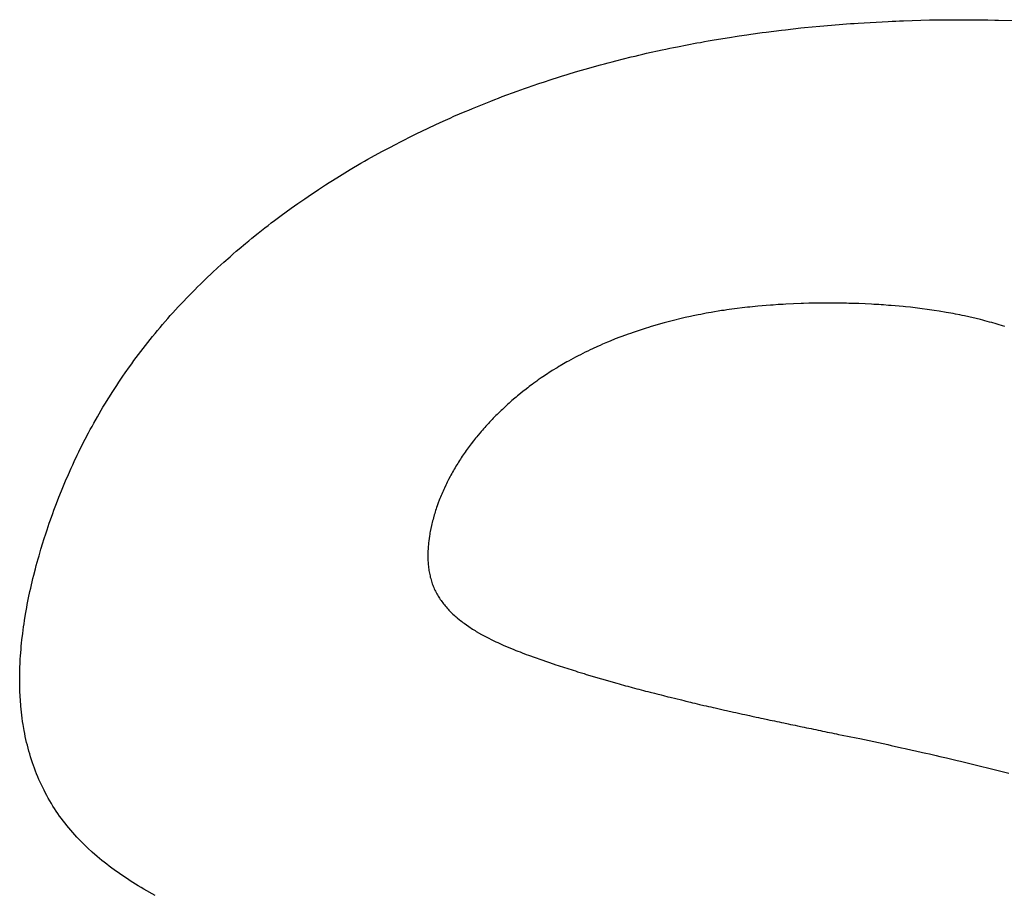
# Model space of a CAD drawing. Header units: inches. Extents: x 749 to 1245, y 24 to 374.
# Tile 108 of 145: x 1137.592 to 1138.316, y 175.784 to 176.427. Entities that reach past the tile are written whole.
import ezdxf

# ---------------------------------------------------------------- set-up
doc = ezdxf.new("R2010")
doc.units = ezdxf.units.IN
doc.header["$LTSCALE"] = 5
doc.header["$MEASUREMENT"] = 0
doc.layers.add('AM_0', color=7, linetype='CONTINUOUS', lineweight=30)

msp = doc.modelspace()

# ---------------------------------------------------------------- linework, layer by layer
at = {"layer": 'AM_0', "color": 253, "linetype": 'Continuous', "true_color": 0xadadad}
for p, q in [((1138.17461, 176.42129), (1138.18023, 176.42176)), ((1138.18023, 176.42176), (1138.18306, 176.42208)), ((1138.18306, 176.42208), (1138.19711, 176.42325)), ((1138.19711, 176.42325), (1138.1999, 176.42341)), ((1138.1999, 176.42341), (1138.20271, 176.42364)), ((1138.20271, 176.42364), (1138.2055, 176.4238)), ((1138.2055, 176.4238), (1138.20831, 176.42403)), ((1138.20831, 176.42403), (1138.23061, 176.42529)), ((1138.23061, 176.42529), (1138.23337, 176.42537)), ((1138.23337, 176.42537), (1138.23616, 176.42552)), ((1138.23616, 176.42552), (1138.23892, 176.4256)), ((1138.23892, 176.4256), (1138.2417, 176.42576)), ((1138.2417, 176.42576), (1138.26098, 176.42631)), ((1138.26098, 176.42631), (1138.26371, 176.42631)), ((1138.26371, 176.42631), (1138.26646, 176.42638)), ((1138.26646, 176.42638), (1138.26919, 176.42638)), ((1138.26919, 176.42638), (1138.27193, 176.42646)), ((1138.27193, 176.42646), (1138.27737, 176.42646)), ((1138.27737, 176.42646), (1138.28011, 176.42654)), ((1138.28011, 176.42654), (1138.29077, 176.42654)), ((1138.29077, 176.42654), (1138.29336, 176.42646)), ((1138.29336, 176.42646), (1138.29859, 176.42646)), ((1138.29859, 176.42646), (1138.30118, 176.42638)), ((1138.30118, 176.42638), (1138.3038, 176.42638)), ((1138.3038, 176.42638), (1138.30897, 176.42623)), ((1138.30897, 176.42623), (1138.31159, 176.42623)), ((1138.31159, 176.42623), (1138.32453, 176.42584)), ((1138.11801, 176.41416), (1138.12086, 176.41463)), ((1138.12086, 176.41463), (1138.12651, 176.41542)), ((1138.12651, 176.41542), (1138.12937, 176.41589)), ((1138.12937, 176.41589), (1138.13787, 176.41706)), ((1138.13787, 176.41706), (1138.14069, 176.41738)), ((1138.14069, 176.41738), (1138.14636, 176.41816)), ((1138.14636, 176.41816), (1138.15201, 176.41879)), ((1138.15201, 176.41879), (1138.15485, 176.41918)), ((1138.15485, 176.41918), (1138.16615, 176.42043)), ((1138.16615, 176.42043), (1138.16896, 176.42067)), ((1138.16896, 176.42067), (1138.17461, 176.42129)), ((1138.07546, 176.40664), (1138.08964, 176.40939)), ((1138.08964, 176.40939), (1138.09247, 176.40986)), ((1138.09247, 176.40986), (1138.09532, 176.4104)), ((1138.09532, 176.4104), (1138.09814, 176.41087)), ((1138.09814, 176.41087), (1138.10099, 176.41142)), ((1138.10099, 176.41142), (1138.11518, 176.41377)), ((1138.11518, 176.41377), (1138.11801, 176.41416)), ((1138.0443, 176.39975), (1138.04714, 176.40046)), ((1138.04714, 176.40046), (1138.04996, 176.40108)), ((1138.04996, 176.40108), (1138.0528, 176.40179)), ((1138.0528, 176.40179), (1138.06413, 176.40429)), ((1138.06413, 176.40429), (1138.06694, 176.40484)), ((1138.06694, 176.40484), (1138.06979, 176.40547)), ((1138.06979, 176.40547), (1138.07261, 176.40602)), ((1138.07261, 176.40602), (1138.07546, 176.40664)), ((1138.0077, 176.39019), (1138.01894, 176.39333)), ((1138.01894, 176.39333), (1138.02174, 176.39403)), ((1138.02174, 176.39403), (1138.02456, 176.39482)), ((1138.02456, 176.39482), (1138.02737, 176.39552)), ((1138.02737, 176.39552), (1138.03021, 176.3963)), ((1138.03021, 176.3963), (1138.04149, 176.39912)), ((1138.04149, 176.39912), (1138.0443, 176.39975)), ((1137.9909, 176.38518), (1137.9937, 176.38604)), ((1137.9937, 176.38604), (1137.99648, 176.38683)), ((1137.99648, 176.38683), (1138.00209, 176.38855)), ((1138.00209, 176.38855), (1138.00488, 176.38933)), ((1138.00488, 176.38933), (1138.0077, 176.39019)), ((1137.96864, 176.3779), (1137.97419, 176.37978)), ((1137.97419, 176.37978), (1137.97694, 176.38064)), ((1137.97694, 176.38064), (1137.98254, 176.38252)), ((1137.98254, 176.38252), (1137.98809, 176.38424)), ((1137.98809, 176.38424), (1137.9909, 176.38518)), ((1137.94654, 176.36991), (1137.95756, 176.37398)), ((1137.95756, 176.37398), (1137.96031, 176.37492)), ((1137.96031, 176.37492), (1137.96308, 176.37594)), ((1137.96308, 176.37594), (1137.96584, 176.37688)), ((1137.96584, 176.37688), (1137.96864, 176.3779)), ((1137.92466, 176.36121), (1137.9383, 176.36669)), ((1137.9383, 176.36669), (1137.94105, 176.36779)), ((1137.94105, 176.36779), (1137.94378, 176.36881)), ((1137.94378, 176.36881), (1137.94654, 176.36991)), ((1137.9111, 176.35541), (1137.91923, 176.35894)), ((1137.91923, 176.35894), (1137.92193, 176.36004)), ((1137.92193, 176.36004), (1137.92466, 176.36121)), ((1137.887, 176.34429), (1137.89765, 176.3493)), ((1137.89765, 176.3493), (1137.90303, 176.35181)), ((1137.90303, 176.35181), (1137.90839, 176.35416)), ((1137.90839, 176.35416), (1137.9111, 176.35541)), ((1137.8817, 176.34171), (1137.88434, 176.34296)), ((1137.88434, 176.34296), (1137.887, 176.34429)), ((1137.86334, 176.33231), (1137.86853, 176.33497)), ((1137.86853, 176.33497), (1137.87117, 176.33638)), ((1137.87117, 176.33638), (1137.8817, 176.34171)), ((1137.85041, 176.32526), (1137.85813, 176.32949)), ((1137.85813, 176.32949), (1137.86334, 176.33231)), ((1137.83474, 176.31617), (1137.84264, 176.32087)), ((1137.84264, 176.32087), (1137.84528, 176.32236)), ((1137.84528, 176.32236), (1137.84782, 176.32377)), ((1137.84782, 176.32377), (1137.85041, 176.32526)), ((1137.82693, 176.31147), (1137.83474, 176.31617)), ((1137.81659, 176.30489), (1137.81918, 176.30661)), ((1137.81918, 176.30661), (1137.82174, 176.30818)), ((1137.82174, 176.30818), (1137.82693, 176.31147)), ((1137.80641, 176.29823), (1137.80894, 176.29988)), ((1137.80894, 176.29988), (1137.81149, 176.3016)), ((1137.81149, 176.3016), (1137.81659, 176.30489)), ((1137.79386, 176.28954), (1137.79636, 176.29134)), ((1137.79636, 176.29134), (1137.80136, 176.29479)), ((1137.80136, 176.29479), (1137.80641, 176.29823)), ((1137.784, 176.28241), (1137.79139, 176.28781)), ((1137.79139, 176.28781), (1137.79386, 176.28954)), ((1137.77433, 176.27512), (1137.77672, 176.27693)), ((1137.77672, 176.27693), (1137.77915, 176.27881)), ((1137.77915, 176.27881), (1137.784, 176.28241)), ((1137.76247, 176.26572), (1137.76717, 176.26948)), ((1137.76717, 176.26948), (1137.77192, 176.27324)), ((1137.77192, 176.27324), (1137.77433, 176.27512)), ((1137.75781, 176.26189), (1137.76012, 176.26377)), ((1137.76012, 176.26377), (1137.76247, 176.26572)), ((1137.74865, 176.25413), (1137.75093, 176.25609)), ((1137.75093, 176.25609), (1137.75319, 176.25797)), ((1137.75319, 176.25797), (1137.75781, 176.26189)), ((1137.7397, 176.24614), (1137.74192, 176.24818)), ((1137.74192, 176.24818), (1137.74638, 176.25209)), ((1137.74638, 176.25209), (1137.74865, 176.25413)), ((1137.73314, 176.24011), (1137.73751, 176.24418)), ((1137.73751, 176.24418), (1137.7397, 176.24614)), ((1137.72462, 176.23196), (1137.72884, 176.23604)), ((1137.72884, 176.23604), (1137.73314, 176.24011)), ((1137.71631, 176.22358), (1137.72044, 176.22781)), ((1137.72044, 176.22781), (1137.72251, 176.22985)), ((1137.72251, 176.22985), (1137.72462, 176.23196)), ((1137.71026, 176.21724), (1137.71226, 176.21935)), ((1137.71226, 176.21935), (1137.71427, 176.22147)), ((1137.71427, 176.22147), (1137.71631, 176.22358)), ((1137.70438, 176.21089), (1137.70828, 176.21512)), ((1137.70828, 176.21512), (1137.71026, 176.21724)), ((1138.10794, 176.21238), (1138.10032, 176.21113)), ((1138.10983, 176.21261), (1138.10794, 176.21238)), ((1138.11175, 176.21293), (1138.10983, 176.21261)), ((1138.11364, 176.21316), (1138.11175, 176.21293)), ((1138.11556, 176.21348), (1138.11364, 176.21316)), ((1138.12695, 176.21489), (1138.11556, 176.21348)), ((1138.12882, 176.21504), (1138.12695, 176.21489)), ((1138.13072, 176.21528), (1138.12882, 176.21504)), ((1138.13261, 176.21543), (1138.13072, 176.21528)), ((1138.13452, 176.21567), (1138.13261, 176.21543)), ((1138.14395, 176.21645), (1138.13452, 176.21567)), ((1138.14581, 176.21653), (1138.14395, 176.21645)), ((1138.14959, 176.21684), (1138.14581, 176.21653)), ((1138.15333, 176.217), (1138.14959, 176.21684)), ((1138.15523, 176.21716), (1138.15333, 176.217)), ((1138.16646, 176.21763), (1138.15523, 176.21716)), ((1138.1683, 176.21763), (1138.16646, 176.21763)), ((1138.17205, 176.21778), (1138.1683, 176.21763)), ((1138.1739, 176.21778), (1138.17205, 176.21778)), ((1138.17578, 176.21786), (1138.1739, 176.21778)), ((1138.18133, 176.21786), (1138.17578, 176.21786)), ((1138.18321, 176.21794), (1138.18133, 176.21786)), ((1138.18876, 176.21794), (1138.18321, 176.21794)), ((1138.19059, 176.21786), (1138.18876, 176.21794)), ((1138.19614, 176.21786), (1138.19059, 176.21786)), ((1138.19797, 176.21778), (1138.19614, 176.21786)), ((1138.19982, 176.21778), (1138.19797, 176.21778)), ((1138.20165, 176.21771), (1138.19982, 176.21778)), ((1138.2035, 176.21771), (1138.20165, 176.21771)), ((1138.20716, 176.21755), (1138.2035, 176.21771)), ((1138.20901, 176.21755), (1138.20716, 176.21755)), ((1138.21812, 176.21716), (1138.20901, 176.21755)), ((1138.21992, 176.217), (1138.21812, 176.21716)), ((1138.22356, 176.21684), (1138.21992, 176.217)), ((1138.22536, 176.21669), (1138.22356, 176.21684)), ((1138.22718, 176.21661), (1138.22536, 176.21669)), ((1138.23077, 176.2163), (1138.22718, 176.21661)), ((1138.23259, 176.21622), (1138.23077, 176.2163)), ((1138.24154, 176.21543), (1138.23259, 176.21622)), ((1138.2433, 176.2152), (1138.24154, 176.21543)), ((1138.24688, 176.21489), (1138.2433, 176.2152)), ((1138.25039, 176.21442), (1138.24688, 176.21489)), ((1138.25217, 176.21426), (1138.25039, 176.21442)), ((1138.2627, 176.21285), (1138.25217, 176.21426)), ((1138.26442, 176.21254), (1138.2627, 176.21285)), ((1138.26791, 176.21207), (1138.26442, 176.21254)), ((1138.27307, 176.21113), (1138.26791, 176.21207)), ((1137.69675, 176.2022), (1137.69863, 176.20439)), ((1137.69863, 176.20439), (1137.70054, 176.20658)), ((1137.70054, 176.20658), (1137.70244, 176.2087)), ((1137.70244, 176.2087), (1137.70438, 176.21089)), ((1138.06965, 176.20447), (1138.06771, 176.20392)), ((1138.08118, 176.20729), (1138.06965, 176.20447)), ((1138.085, 176.20807), (1138.08118, 176.20729)), ((1138.08693, 176.20854), (1138.085, 176.20807)), ((1138.09075, 176.20932), (1138.08693, 176.20854)), ((1138.09265, 176.20964), (1138.09075, 176.20932)), ((1138.09649, 176.21042), (1138.09265, 176.20964)), ((1138.09839, 176.21073), (1138.09649, 176.21042)), ((1138.10032, 176.21113), (1138.09839, 176.21073)), ((1138.2748, 176.21089), (1138.27307, 176.21113)), ((1138.27823, 176.21026), (1138.2748, 176.21089)), ((1138.27992, 176.20987), (1138.27823, 176.21026)), ((1138.28333, 176.20925), (1138.27992, 176.20987)), ((1138.28502, 176.20885), (1138.28333, 176.20925)), ((1138.28672, 176.20854), (1138.28502, 176.20885)), ((1138.29841, 176.2058), (1138.28672, 176.20854)), ((1138.30005, 176.20533), (1138.29841, 176.2058)), ((1138.30171, 176.20494), (1138.30005, 176.20533)), ((1138.30498, 176.204), (1138.30171, 176.20494)), ((1137.69125, 176.19569), (1137.69307, 176.19789)), ((1137.69307, 176.19789), (1137.69489, 176.2)), ((1137.69489, 176.2), (1137.69675, 176.2022)), ((1138.05241, 176.19953), (1138.04291, 176.1964)), ((1138.05431, 176.20008), (1138.05241, 176.19953)), ((1138.05623, 176.20071), (1138.05431, 176.20008)), ((1138.06581, 176.20345), (1138.05623, 176.20071)), ((1138.06771, 176.20392), (1138.06581, 176.20345)), ((1138.30663, 176.20361), (1138.30498, 176.204)), ((1138.30989, 176.20267), (1138.30663, 176.20361)), ((1138.31149, 176.20212), (1138.30989, 176.20267)), ((1138.31471, 176.20118), (1138.31149, 176.20212)), ((1138.3163, 176.20063), (1138.31471, 176.20118)), ((1137.68414, 176.18684), (1137.68764, 176.19123)), ((1137.68764, 176.19123), (1137.68942, 176.19342)), ((1137.68942, 176.19342), (1137.69125, 176.19569)), ((1138.02599, 176.18998), (1138.02415, 176.18927)), ((1138.02974, 176.19154), (1138.02599, 176.18998)), ((1138.03723, 176.19436), (1138.02974, 176.19154)), ((1138.03912, 176.19507), (1138.03723, 176.19436)), ((1138.04099, 176.19569), (1138.03912, 176.19507)), ((1138.04291, 176.1964), (1138.04099, 176.19569)), ((1137.6807, 176.18238), (1137.6824, 176.18457)), ((1137.6824, 176.18457), (1137.68414, 176.18684)), ((1138.00951, 176.18269), (1138.00769, 176.18175)), ((1138.01132, 176.18355), (1138.00951, 176.18269)), ((1138.01311, 176.18434), (1138.01132, 176.18355)), ((1138.01678, 176.18606), (1138.01311, 176.18434)), ((1138.0186, 176.18684), (1138.01678, 176.18606)), ((1138.02046, 176.1877), (1138.0186, 176.18684)), ((1138.02415, 176.18927), (1138.02046, 176.1877)), ((1137.67402, 176.17337), (1137.67567, 176.17564)), ((1137.67567, 176.17564), (1137.67899, 176.18011)), ((1137.67899, 176.18011), (1137.6807, 176.18238)), ((1137.99704, 176.17627), (1137.99528, 176.17525)), ((1138.00056, 176.17815), (1137.99704, 176.17627)), ((1138.00235, 176.17909), (1138.00056, 176.17815)), ((1138.0041, 176.17995), (1138.00235, 176.17909)), ((1138.0059, 176.18089), (1138.0041, 176.17995)), ((1138.00769, 176.18175), (1138.0059, 176.18089)), ((1137.66919, 176.16655), (1137.67239, 176.1711)), ((1137.67239, 176.1711), (1137.67402, 176.17337)), ((1137.98341, 176.16828), (1137.98224, 176.16749)), ((1137.98692, 176.17039), (1137.98341, 176.16828)), ((1137.98812, 176.17118), (1137.98692, 176.17039)), ((1137.9893, 176.17188), (1137.98812, 176.17118)), ((1137.99047, 176.17251), (1137.9893, 176.17188)), ((1137.99409, 176.17462), (1137.99047, 176.17251)), ((1137.99528, 176.17525), (1137.99409, 176.17462)), ((1137.66454, 176.15974), (1137.66608, 176.16201)), ((1137.66608, 176.16201), (1137.66762, 176.16428)), ((1137.66762, 176.16428), (1137.66919, 176.16655)), ((1137.97308, 176.16138), (1137.97194, 176.16052)), ((1137.97535, 176.16295), (1137.97308, 176.16138)), ((1137.97763, 176.16452), (1137.97535, 176.16295)), ((1137.97876, 176.16522), (1137.97763, 176.16452)), ((1137.97992, 176.16601), (1137.97876, 176.16522)), ((1137.98109, 176.16679), (1137.97992, 176.16601)), ((1137.98224, 176.16749), (1137.98109, 176.16679)), ((1137.66005, 176.15285), (1137.66152, 176.15512)), ((1137.66152, 176.15512), (1137.66302, 176.15739)), ((1137.66302, 176.15739), (1137.66454, 176.15974)), ((1137.96315, 176.15394), (1137.9621, 176.15316)), ((1137.96533, 176.15567), (1137.96315, 176.15394)), ((1137.96641, 176.15645), (1137.96533, 176.15567)), ((1137.96751, 176.15731), (1137.96641, 176.15645)), ((1137.9686, 176.15809), (1137.96751, 176.15731)), ((1137.96973, 176.15896), (1137.9686, 176.15809)), ((1137.97194, 176.16052), (1137.96973, 176.15896)), ((1137.65429, 176.1436), (1137.65714, 176.14822)), ((1137.65714, 176.14822), (1137.66005, 176.15285)), ((1137.95576, 176.14791), (1137.95371, 176.14619)), ((1137.95679, 176.14877), (1137.95576, 176.14791)), ((1137.95785, 176.14971), (1137.95679, 176.14877)), ((1137.95996, 176.15144), (1137.95785, 176.14971)), ((1137.9621, 176.15316), (1137.95996, 176.15144)), ((1137.6488, 176.13428), (1137.65288, 176.14125)), ((1137.65288, 176.14125), (1137.65429, 176.1436)), ((1137.94669, 176.13976), (1137.94574, 176.1389)), ((1137.94867, 176.14164), (1137.94669, 176.13976)), ((1137.94967, 176.14258), (1137.94867, 176.14164)), ((1137.95066, 176.14345), (1137.94967, 176.14258)), ((1137.95168, 176.14439), (1137.95066, 176.14345)), ((1137.95268, 176.14525), (1137.95168, 176.14439)), ((1137.95371, 176.14619), (1137.95268, 176.14525)), ((1137.64616, 176.12958), (1137.6488, 176.13428)), ((1137.93911, 176.13224), (1137.93729, 176.13036)), ((1137.94005, 176.13326), (1137.93911, 176.13224)), ((1137.94098, 176.1342), (1137.94005, 176.13326)), ((1137.94191, 176.13514), (1137.94098, 176.1342)), ((1137.94286, 176.13608), (1137.94191, 176.13514)), ((1137.94381, 176.13702), (1137.94286, 176.13608)), ((1137.94477, 176.13796), (1137.94381, 176.13702)), ((1137.94574, 176.1389), (1137.94477, 176.13796)), ((1137.64233, 176.12253), (1137.64359, 176.12488)), ((1137.64359, 176.12488), (1137.64486, 176.12723)), ((1137.64486, 176.12723), (1137.64616, 176.12958)), ((1137.93288, 176.12551), (1137.93201, 176.12449)), ((1137.93373, 176.12645), (1137.93288, 176.12551)), ((1137.93462, 176.12747), (1137.93373, 176.12645)), ((1137.93638, 176.12935), (1137.93462, 176.12747)), ((1137.93729, 176.13036), (1137.93638, 176.12935)), ((1137.63745, 176.11313), (1137.63985, 176.11783)), ((1137.63985, 176.11783), (1137.64233, 176.12253)), ((1137.92702, 176.11854), (1137.92541, 176.1165)), ((1137.92784, 176.11955), (1137.92702, 176.11854)), ((1137.92863, 176.12049), (1137.92784, 176.11955)), ((1137.93031, 176.12253), (1137.92863, 176.12049)), ((1137.93115, 176.12347), (1137.93031, 176.12253)), ((1137.93201, 176.12449), (1137.93115, 176.12347)), ((1137.63512, 176.10843), (1137.63745, 176.11313)), ((1137.92081, 176.11039), (1137.92008, 176.10937)), ((1137.92231, 176.11243), (1137.92081, 176.11039)), ((1137.92384, 176.11446), (1137.92231, 176.11243)), ((1137.92541, 176.1165), (1137.92384, 176.11446)), ((1137.63172, 176.1013), (1137.63396, 176.106)), ((1137.63396, 176.106), (1137.63512, 176.10843)), ((1137.91584, 176.10311), (1137.91517, 176.10209)), ((1137.91651, 176.10412), (1137.91584, 176.10311)), ((1137.91723, 176.10522), (1137.91651, 176.10412)), ((1137.91792, 176.10624), (1137.91723, 176.10522)), ((1137.91862, 176.10726), (1137.91792, 176.10624)), ((1137.91934, 176.10827), (1137.91862, 176.10726)), ((1137.92008, 176.10937), (1137.91934, 176.10827)), ((1137.62743, 176.09183), (1137.62954, 176.09653)), ((1137.62954, 176.09653), (1137.63064, 176.09895)), ((1137.63064, 176.09895), (1137.63172, 176.1013)), ((1137.9113, 176.09574), (1137.91067, 176.09465)), ((1137.9119, 176.09676), (1137.9113, 176.09574)), ((1137.91255, 176.09786), (1137.9119, 176.09676)), ((1137.91318, 176.09888), (1137.91255, 176.09786)), ((1137.91384, 176.09997), (1137.91318, 176.09888)), ((1137.91448, 176.10099), (1137.91384, 176.09997)), ((1137.91517, 176.10209), (1137.91448, 176.10099)), ((1137.62537, 176.08705), (1137.62743, 176.09183)), ((1137.90831, 176.09042), (1137.90718, 176.08822)), ((1137.90888, 176.09143), (1137.90831, 176.09042)), ((1137.90947, 176.09253), (1137.90888, 176.09143)), ((1137.91008, 176.09363), (1137.90947, 176.09253)), ((1137.91067, 176.09465), (1137.91008, 176.09363)), ((1137.62238, 176.07984), (1137.62337, 176.08227)), ((1137.62337, 176.08227), (1137.62537, 176.08705)), ((1137.90401, 176.08172), (1137.90353, 176.0807)), ((1137.90503, 176.08391), (1137.90401, 176.08172)), ((1137.90556, 176.08501), (1137.90503, 176.08391)), ((1137.9061, 176.08611), (1137.90556, 176.08501)), ((1137.90718, 176.08822), (1137.9061, 176.08611)), ((1137.61865, 176.07036), (1137.6205, 176.07514)), ((1137.6205, 176.07514), (1137.62238, 176.07984)), ((1137.90075, 176.07412), (1137.90032, 176.07303)), ((1137.9012, 176.07522), (1137.90075, 176.07412)), ((1137.90164, 176.07632), (1137.9012, 176.07522)), ((1137.9021, 176.07741), (1137.90164, 176.07632)), ((1137.90257, 176.07851), (1137.9021, 176.07741)), ((1137.90305, 176.07961), (1137.90257, 176.07851)), ((1137.90353, 176.0807), (1137.90305, 176.07961)), ((1137.61686, 176.06558), (1137.61773, 176.06793)), ((1137.61773, 176.06793), (1137.61865, 176.07036)), ((1137.89833, 176.06754), (1137.89797, 176.06645)), ((1137.89871, 176.06864), (1137.89833, 176.06754)), ((1137.8995, 176.07083), (1137.89871, 176.06864)), ((1137.90032, 176.07303), (1137.8995, 176.07083)), ((1137.61427, 176.05838), (1137.61598, 176.06316)), ((1137.61598, 176.06316), (1137.61686, 176.06558)), ((1137.89597, 176.05987), (1137.89567, 176.05877)), ((1137.89659, 176.06206), (1137.89597, 176.05987)), ((1137.89692, 176.06316), (1137.89659, 176.06206)), ((1137.89726, 176.06425), (1137.89692, 176.06316)), ((1137.89761, 176.06535), (1137.89726, 176.06425)), ((1137.89797, 176.06645), (1137.89761, 176.06535)), ((1137.61182, 176.05117), (1137.61343, 176.05595)), ((1137.61343, 176.05595), (1137.61427, 176.05838)), ((1137.89459, 176.05438), (1137.89408, 176.05211)), ((1137.89485, 176.05548), (1137.89459, 176.05438)), ((1137.89511, 176.05658), (1137.89485, 176.05548)), ((1137.89539, 176.05767), (1137.89511, 176.05658)), ((1137.89567, 176.05877), (1137.89539, 176.05767)), ((1137.60948, 176.04396), (1137.61105, 176.04882)), ((1137.61105, 176.04882), (1137.61182, 176.05117)), ((1137.89307, 176.04663), (1137.89274, 176.04443)), ((1137.89325, 176.04772), (1137.89307, 176.04663)), ((1137.89344, 176.04882), (1137.89325, 176.04772)), ((1137.89364, 176.04992), (1137.89344, 176.04882)), ((1137.89408, 176.05211), (1137.89364, 176.04992)), ((1137.60729, 176.03684), (1137.60874, 176.04161)), ((1137.60874, 176.04161), (1137.60948, 176.04396)), ((1137.89207, 176.03793), (1137.892, 176.03684)), ((1137.89216, 176.03903), (1137.89207, 176.03793)), ((1137.89226, 176.04013), (1137.89216, 176.03903)), ((1137.89234, 176.04114), (1137.89226, 176.04013)), ((1137.8926, 176.04334), (1137.89234, 176.04114)), ((1137.89274, 176.04443), (1137.8926, 176.04334)), ((1137.6052, 176.02963), (1137.60589, 176.03206)), ((1137.60589, 176.03206), (1137.60729, 176.03684)), ((1137.89188, 176.03362), (1137.89185, 176.03253)), ((1137.89185, 176.03253), (1137.89187, 176.03151)), ((1137.89187, 176.03151), (1137.89187, 176.03041)), ((1137.89191, 176.03472), (1137.89188, 176.03362)), ((1137.89193, 176.03574), (1137.89191, 176.03472)), ((1137.892, 176.03684), (1137.89193, 176.03574)), ((1137.60323, 176.02242), (1137.60388, 176.02485)), ((1137.60388, 176.02485), (1137.6052, 176.02963)), ((1137.89187, 176.03041), (1137.89191, 176.02939)), ((1137.89191, 176.02939), (1137.89196, 176.02838)), ((1137.89196, 176.02838), (1137.89201, 176.02728)), ((1137.89201, 176.02728), (1137.89209, 176.02626)), ((1137.89209, 176.02626), (1137.89218, 176.02524)), ((1137.89218, 176.02524), (1137.89229, 176.02422)), ((1137.89229, 176.02422), (1137.89242, 176.02321)), ((1137.89242, 176.02321), (1137.89255, 176.02219)), ((1137.60142, 176.01529), (1137.602, 176.01764)), ((1137.602, 176.01764), (1137.60323, 176.02242)), ((1137.89255, 176.02219), (1137.8927, 176.02117)), ((1137.8927, 176.02117), (1137.89286, 176.02015)), ((1137.89286, 176.02015), (1137.89305, 176.01913)), ((1137.89305, 176.01913), (1137.89324, 176.01811)), ((1137.89324, 176.01811), (1137.89347, 176.01717)), ((1137.89347, 176.01717), (1137.8937, 176.01616)), ((1137.8937, 176.01616), (1137.89396, 176.01522)), ((1137.59973, 176.00809), (1137.60029, 176.01052)), ((1137.60029, 176.01052), (1137.60084, 176.01287)), ((1137.60084, 176.01287), (1137.60142, 176.01529)), ((1137.89396, 176.01522), (1137.89422, 176.0142)), ((1137.89422, 176.0142), (1137.89451, 176.01326)), ((1137.89451, 176.01326), (1137.89482, 176.01232)), ((1137.89482, 176.01232), (1137.89514, 176.01138)), ((1137.89514, 176.01138), (1137.89549, 176.01044)), ((1137.89549, 176.01044), (1137.89584, 176.0095)), ((1137.89584, 176.0095), (1137.89624, 176.00864)), ((1137.59819, 176.00096), (1137.59921, 176.00574)), ((1137.59921, 176.00574), (1137.59973, 176.00809)), ((1137.89624, 176.00864), (1137.89662, 176.0077)), ((1137.89662, 176.0077), (1137.89703, 176.00676)), ((1137.89703, 176.00676), (1137.89748, 176.00589)), ((1137.89748, 176.00589), (1137.89794, 176.00503)), ((1137.89794, 176.00503), (1137.89838, 176.00409)), ((1137.89838, 176.00409), (1137.89887, 176.00323)), ((1137.89887, 176.00323), (1137.89938, 176.00237)), ((1137.89938, 176.00237), (1137.89993, 176.00159)), ((1137.89993, 176.00159), (1137.90046, 176.00072)), ((1137.59681, 175.99383), (1137.59725, 175.99618)), ((1137.59725, 175.99618), (1137.59819, 176.00096)), ((1137.90046, 176.00072), (1137.90101, 175.99986)), ((1137.90101, 175.99986), (1137.9016, 175.99908)), ((1137.9016, 175.99908), (1137.90217, 175.99822)), ((1137.90217, 175.99822), (1137.90278, 175.99743)), ((1137.90278, 175.99743), (1137.90341, 175.99665)), ((1137.90341, 175.99665), (1137.90404, 175.99587)), ((1137.90404, 175.99587), (1137.90469, 175.99508)), ((1137.90469, 175.99508), (1137.90535, 175.9943)), ((1137.90535, 175.9943), (1137.90602, 175.99352)), ((1137.59519, 175.98435), (1137.59596, 175.98905)), ((1137.59596, 175.98905), (1137.59681, 175.99383)), ((1137.90602, 175.99352), (1137.90671, 175.99273)), ((1137.90671, 175.99273), (1137.90742, 175.99203)), ((1137.90742, 175.99203), (1137.90813, 175.99125)), ((1137.90813, 175.99125), (1137.90887, 175.99054)), ((1137.90887, 175.99054), (1137.90959, 175.98976)), ((1137.90959, 175.98976), (1137.91035, 175.98905)), ((1137.91035, 175.98905), (1137.91112, 175.98835)), ((1137.91112, 175.98835), (1137.9119, 175.98764)), ((1137.9119, 175.98764), (1137.91268, 175.98694)), ((1137.59448, 175.97957), (1137.59482, 175.98192)), ((1137.59482, 175.98192), (1137.59519, 175.98435)), ((1137.91268, 175.98694), (1137.9135, 175.98631)), ((1137.9135, 175.98631), (1137.91511, 175.9849)), ((1137.91511, 175.9849), (1137.91596, 175.98427)), ((1137.91596, 175.98427), (1137.91678, 175.98357)), ((1137.91678, 175.98357), (1137.91764, 175.98294)), ((1137.91764, 175.98294), (1137.9185, 175.98232)), ((1137.9185, 175.98232), (1137.92025, 175.98106)), ((1137.92025, 175.98106), (1137.92202, 175.97981)), ((1137.92202, 175.97981), (1137.92291, 175.97918)), ((1137.59329, 175.9701), (1137.59387, 175.97487)), ((1137.59387, 175.97487), (1137.59416, 175.97722)), ((1137.59416, 175.97722), (1137.59448, 175.97957)), ((1137.92291, 175.97918), (1137.92383, 175.97863)), ((1137.92383, 175.97863), (1137.92473, 175.97801)), ((1137.92473, 175.97801), (1137.9266, 175.97691)), ((1137.9266, 175.97691), (1137.92752, 175.97628)), ((1137.92752, 175.97628), (1137.9313, 175.97409)), ((1137.9313, 175.97409), (1137.93227, 175.97362)), ((1137.93227, 175.97362), (1137.93419, 175.97252)), ((1137.93419, 175.97252), (1137.93517, 175.97205)), ((1137.59261, 175.96305), (1137.59282, 175.9654)), ((1137.59282, 175.9654), (1137.59305, 175.96775)), ((1137.59305, 175.96775), (1137.59329, 175.9701)), ((1137.93517, 175.97205), (1137.93613, 175.97151)), ((1137.93613, 175.97151), (1137.93896, 175.9701)), ((1137.93896, 175.9701), (1137.94182, 175.96869)), ((1137.94182, 175.96869), (1137.94329, 175.96806)), ((1137.94329, 175.96806), (1137.94473, 175.96735)), ((1137.94473, 175.96735), (1137.9462, 175.96673)), ((1137.9462, 175.96673), (1137.94766, 175.96602)), ((1137.94766, 175.96602), (1137.95212, 175.96414)), ((1137.5921, 175.956), (1137.59225, 175.95835)), ((1137.59225, 175.95835), (1137.59261, 175.96305)), ((1137.95212, 175.96414), (1137.95513, 175.96289)), ((1137.95513, 175.96289), (1137.95665, 175.96234)), ((1137.95665, 175.96234), (1137.95816, 175.96171)), ((1137.95816, 175.96171), (1137.9597, 175.96117)), ((1137.9597, 175.96117), (1137.96122, 175.96054)), ((1137.96122, 175.96054), (1137.9643, 175.95944)), ((1137.9643, 175.95944), (1137.96582, 175.95882)), ((1137.96582, 175.95882), (1137.97984, 175.95388)), ((1137.59178, 175.94902), (1137.59197, 175.95365)), ((1137.59197, 175.95365), (1137.5921, 175.956)), ((1137.97984, 175.95388), (1137.98142, 175.95341)), ((1137.98142, 175.95341), (1137.98612, 175.95177)), ((1137.98612, 175.95177), (1137.9877, 175.9513)), ((1137.9877, 175.9513), (1137.98928, 175.95075)), ((1137.98928, 175.95075), (1137.99086, 175.95028)), ((1137.59166, 175.94432), (1137.59171, 175.94667)), ((1137.59166, 175.94205), (1137.59166, 175.94432)), ((1137.59171, 175.94667), (1137.59178, 175.94902)), ((1137.99086, 175.95028), (1137.99243, 175.94973)), ((1137.99243, 175.94973), (1137.99403, 175.94926)), ((1137.99403, 175.94926), (1137.9956, 175.94871)), ((1137.9956, 175.94871), (1137.9972, 175.94824)), ((1137.9972, 175.94824), (1137.99877, 175.94769)), ((1137.99877, 175.94769), (1138.00037, 175.94722)), ((1138.00037, 175.94722), (1138.00194, 175.94667)), ((1138.00194, 175.94667), (1138.00675, 175.94526)), ((1138.00675, 175.94526), (1138.00833, 175.94472)), ((1138.00833, 175.94472), (1138.03086, 175.93814)), ((1137.59164, 175.9397), (1137.59166, 175.94205)), ((1137.59171, 175.93508), (1137.59164, 175.9397)), ((1138.03086, 175.93814), (1138.0325, 175.93774)), ((1138.0325, 175.93774), (1138.03735, 175.93633)), ((1138.03735, 175.93633), (1138.039, 175.93594)), ((1137.59178, 175.93281), (1137.59171, 175.93508)), ((1137.59199, 175.92819), (1137.59178, 175.93281)), ((1138.039, 175.93594), (1138.04223, 175.935)), ((1138.04223, 175.935), (1138.04388, 175.93461)), ((1138.04388, 175.93461), (1138.0455, 175.93414)), ((1138.0455, 175.93414), (1138.04715, 175.93375)), ((1138.04715, 175.93375), (1138.04877, 175.93328)), ((1138.04877, 175.93328), (1138.05042, 175.93289)), ((1138.05042, 175.93289), (1138.05205, 175.93242)), ((1138.05205, 175.93242), (1138.05369, 175.93203)), ((1138.05369, 175.93203), (1138.05532, 175.93156)), ((1138.05532, 175.93156), (1138.05862, 175.93077)), ((1138.05862, 175.93077), (1138.06024, 175.9303)), ((1138.06024, 175.9303), (1138.06355, 175.92952)), ((1138.06355, 175.92952), (1138.06518, 175.92905)), ((1138.06518, 175.92905), (1138.06848, 175.92827)), ((1137.59212, 175.92592), (1137.59199, 175.92819)), ((1137.59248, 175.92137), (1137.59212, 175.92592)), ((1138.06848, 175.92827), (1138.07012, 175.9278)), ((1138.07012, 175.9278), (1138.0784, 175.92584)), ((1138.0784, 175.92584), (1138.08007, 175.92545)), ((1138.08007, 175.92545), (1138.0817, 175.92498)), ((1138.0817, 175.92498), (1138.08501, 175.92419)), ((1138.08501, 175.92419), (1138.08668, 175.9238)), ((1138.08668, 175.9238), (1138.08833, 175.92341)), ((1138.08833, 175.92341), (1138.09, 175.92302)), ((1138.09, 175.92302), (1138.09166, 175.92263)), ((1138.09166, 175.92263), (1138.09499, 175.92184)), ((1138.09499, 175.92184), (1138.09664, 175.92145)), ((1137.59269, 175.9191), (1137.59248, 175.92137)), ((1137.59292, 175.91683), (1137.59269, 175.9191)), ((1137.59349, 175.91236), (1137.59292, 175.91683)), ((1138.09664, 175.92145), (1138.09831, 175.92106)), ((1138.09831, 175.92106), (1138.1, 175.92075)), ((1138.1, 175.92075), (1138.10167, 175.92035)), ((1138.10167, 175.92035), (1138.10332, 175.91996)), ((1138.10332, 175.91996), (1138.10999, 175.9184)), ((1138.10999, 175.9184), (1138.11168, 175.91808)), ((1138.11168, 175.91808), (1138.11668, 175.91691)), ((1138.11668, 175.91691), (1138.11837, 175.91659)), ((1138.11837, 175.91659), (1138.12338, 175.91542)), ((1138.12338, 175.91542), (1138.12507, 175.91511)), ((1138.12507, 175.91511), (1138.12841, 175.91432)), ((1137.59379, 175.91009), (1137.59349, 175.91236)), ((1137.59414, 175.9079), (1137.59379, 175.91009)), ((1137.59489, 175.90344), (1137.59414, 175.9079)), ((1138.12841, 175.91432), (1138.1301, 175.91401)), ((1138.1301, 175.91401), (1138.13344, 175.91323)), ((1138.13344, 175.91323), (1138.13514, 175.91291)), ((1138.13514, 175.91291), (1138.13681, 175.91252)), ((1138.13681, 175.91252), (1138.13851, 175.91221)), ((1138.13851, 175.91221), (1138.14185, 175.91142)), ((1138.14185, 175.91142), (1138.14354, 175.91111)), ((1138.14354, 175.91111), (1138.14521, 175.91072)), ((1138.14521, 175.91072), (1138.1469, 175.91041)), ((1138.1469, 175.91041), (1138.14858, 175.91001)), ((1138.14858, 175.91001), (1138.15028, 175.9097)), ((1138.15028, 175.9097), (1138.15194, 175.90931)), ((1138.15194, 175.90931), (1138.15364, 175.909)), ((1138.15364, 175.909), (1138.15698, 175.90821)), ((1138.15698, 175.90821), (1138.15868, 175.9079)), ((1138.15868, 175.9079), (1138.16036, 175.90751)), ((1138.16036, 175.90751), (1138.16205, 175.90719)), ((1137.59532, 175.90124), (1137.59489, 175.90344)), ((1137.59577, 175.89905), (1137.59532, 175.90124)), ((1138.16205, 175.90719), (1138.16372, 175.9068)), ((1138.16372, 175.9068), (1138.16712, 175.90618)), ((1138.16712, 175.90618), (1138.16879, 175.90578)), ((1138.16879, 175.90578), (1138.17048, 175.90547)), ((1138.17048, 175.90547), (1138.17216, 175.90508)), ((1138.17216, 175.90508), (1138.17386, 175.90477)), ((1138.17386, 175.90477), (1138.17552, 175.90438)), ((1138.17552, 175.90438), (1138.17722, 175.90406)), ((1138.17722, 175.90406), (1138.1789, 175.90367)), ((1138.1789, 175.90367), (1138.1806, 175.90336)), ((1138.1806, 175.90336), (1138.18226, 175.90297)), ((1138.18226, 175.90297), (1138.18396, 175.90265)), ((1138.18396, 175.90265), (1138.18564, 175.90226)), ((1138.18564, 175.90226), (1138.18903, 175.90163)), ((1138.18903, 175.90163), (1138.1907, 175.90124)), ((1138.1907, 175.90124), (1138.19239, 175.90093)), ((1138.19239, 175.90093), (1138.19407, 175.90054)), ((1138.19407, 175.90054), (1138.19668, 175.90007)), ((1138.19668, 175.90007), (1138.207, 175.89787)), ((1137.59624, 175.89686), (1137.59577, 175.89905)), ((1137.59674, 175.89466), (1137.59624, 175.89686)), ((1137.59728, 175.89255), (1137.59674, 175.89466)), ((1138.207, 175.89787), (1138.2096, 175.8974)), ((1138.2096, 175.8974), (1138.23016, 175.89302)), ((1138.23016, 175.89302), (1138.2327, 175.89239)), ((1137.59783, 175.89035), (1137.59728, 175.89255)), ((1137.59843, 175.88824), (1137.59783, 175.89035)), ((1137.59905, 175.88612), (1137.59843, 175.88824)), ((1137.59967, 175.88393), (1137.59905, 175.88612)), ((1138.2327, 175.89239), (1138.24039, 175.89075)), ((1138.24039, 175.89075), (1138.24292, 175.89012)), ((1138.24292, 175.89012), (1138.24805, 175.88902)), ((1138.24805, 175.88902), (1138.25059, 175.8884)), ((1138.25059, 175.8884), (1138.25571, 175.8873)), ((1138.25571, 175.8873), (1138.25825, 175.88667)), ((1138.25825, 175.88667), (1138.2608, 175.88612)), ((1138.2608, 175.88612), (1138.26588, 175.88487)), ((1137.60033, 175.88182), (1137.59967, 175.88393)), ((1137.60103, 175.8797), (1137.60033, 175.88182)), ((1137.60178, 175.87766), (1137.60103, 175.8797)), ((1138.26588, 175.88487), (1138.26843, 175.88432)), ((1138.26843, 175.88432), (1138.27097, 175.8837)), ((1138.27097, 175.8837), (1138.27352, 175.88315)), ((1138.27352, 175.88315), (1138.28113, 175.88127)), ((1138.28113, 175.88127), (1138.28369, 175.88072)), ((1138.28369, 175.88072), (1138.31926, 175.87195)), ((1137.60251, 175.87555), (1137.60178, 175.87766)), ((1137.6033, 175.87351), (1137.60251, 175.87555)), ((1137.60409, 175.8714), (1137.6033, 175.87351)), ((1137.60494, 175.86936), (1137.60409, 175.8714)), ((1137.6058, 175.86732), (1137.60494, 175.86936)), ((1137.60672, 175.86537), (1137.6058, 175.86732)), ((1137.60763, 175.86333), (1137.60672, 175.86537)), ((1137.6086, 175.86137), (1137.60763, 175.86333)), ((1137.60959, 175.85941), (1137.6086, 175.86137)), ((1137.61058, 175.85738), (1137.60959, 175.85941)), ((1137.61164, 175.8555), (1137.61058, 175.85738)), ((1137.6127, 175.85354), (1137.61164, 175.8555)), ((1137.61382, 175.85166), (1137.6127, 175.85354)), ((1137.61494, 175.8497), (1137.61382, 175.85166)), ((1137.6161, 175.84782), (1137.61494, 175.8497)), ((1137.61731, 175.84602), (1137.6161, 175.84782)), ((1137.61852, 175.84414), (1137.61731, 175.84602)), ((1137.61978, 175.84234), (1137.61852, 175.84414)), ((1137.62103, 175.84046), (1137.61978, 175.84234)), ((1137.62234, 175.83865), (1137.62103, 175.84046)), ((1137.62369, 175.83693), (1137.62234, 175.83865)), ((1137.62504, 175.83513), (1137.62369, 175.83693)), ((1137.62643, 175.83341), (1137.62504, 175.83513)), ((1137.62785, 175.83168), (1137.62643, 175.83341)), ((1137.62929, 175.82996), (1137.62785, 175.83168)), ((1137.63075, 175.82824), (1137.62929, 175.82996)), ((1137.63225, 175.82659), (1137.63075, 175.82824)), ((1137.63375, 175.82487), (1137.63225, 175.82659)), ((1137.63529, 175.82322), (1137.63375, 175.82487)), ((1137.63688, 175.82166), (1137.63529, 175.82322)), ((1137.63846, 175.82001), (1137.63688, 175.82166)), ((1137.64007, 175.81844), (1137.63846, 175.82001)), ((1137.64172, 175.81688), (1137.64007, 175.81844)), ((1137.64505, 175.81374), (1137.64172, 175.81688)), ((1137.64851, 175.81077), (1137.64505, 175.81374)), ((1137.65026, 175.80928), (1137.64851, 175.81077)), ((1137.65203, 175.80779), (1137.65026, 175.80928)), ((1137.65383, 175.80638), (1137.65203, 175.80779)), ((1137.65563, 175.80489), (1137.65383, 175.80638)), ((1137.65746, 175.80348), (1137.65563, 175.80489)), ((1137.65935, 175.80215), (1137.65746, 175.80348)), ((1137.6612, 175.80074), (1137.65935, 175.80215)), ((1137.66503, 175.79808), (1137.6612, 175.80074)), ((1137.6689, 175.79541), (1137.66503, 175.79808)), ((1137.67088, 175.79416), (1137.6689, 175.79541)), ((1137.67284, 175.79283), (1137.67088, 175.79416)), ((1137.67888, 175.78907), (1137.67284, 175.79283)), ((1137.68094, 175.78789), (1137.67888, 175.78907)), ((1137.68298, 175.78664), (1137.68094, 175.78789)), ((1137.69133, 175.78194), (1137.68298, 175.78664))]:
    msp.add_line(p, q, dxfattribs=at)

doc.saveas('drawing.dxf')
